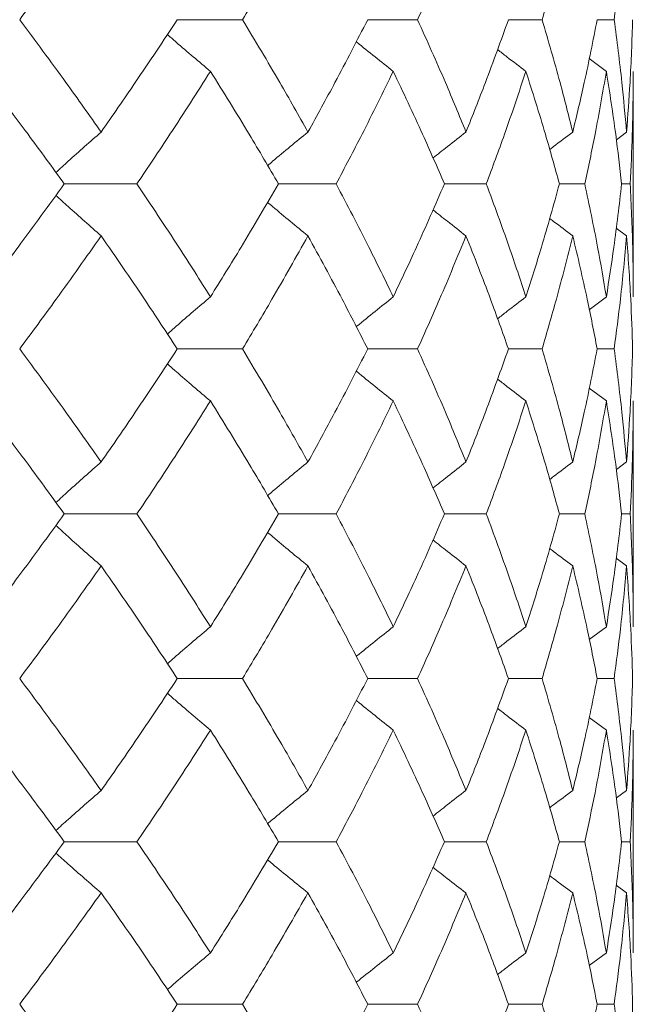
# Model space of a CAD drawing. Header units: inches. Extents: x 1.4 to 30, y 0.7 to 21.5.
# Tile 40 of 93: x 13.436 to 13.571, y 4.656 to 4.872. Entities that reach past the tile are written whole.
import ezdxf

# ---------------------------------------------------------------- set-up
doc = ezdxf.new("R2010")
doc.units = ezdxf.units.IN
doc.header["$MEASUREMENT"] = 0

msp = doc.modelspace()

# ---------------------------------------------------------------- linework, layer by layer
at = {"color": 7, "linetype": 'Continuous', "lineweight": 15}
for p, q in [((13.47075, 4.87175), (13.48506, 4.87175)), ((13.51253, 4.87175), (13.52346, 4.87175)), ((13.5434, 4.87175), (13.55079, 4.87175)), ((13.56288, 4.87175), (13.5666, 4.87175)), ((13.56489, 4.86042), (13.56113, 4.86323)), ((13.5708, 4.81094), (13.5708, 4.86042)), ((13.56932, 4.8471), (13.56708, 4.84543)), ((13.44596, 4.83572), (13.46188, 4.83572)), ((13.49296, 4.83572), (13.50561, 4.83572)), ((13.52936, 4.83572), (13.53854, 4.83572)), ((13.55459, 4.83572), (13.56015, 4.83572)), ((13.56824, 4.83572), (13.57011, 4.83572)), ((13.56932, 4.82432), (13.56705, 4.82601)), ((13.56489, 4.81094), (13.56115, 4.80813)), ((13.47075, 4.79952), (13.48506, 4.79952)), ((13.51253, 4.79952), (13.52346, 4.79952)), ((13.5434, 4.79952), (13.55079, 4.79952)), ((13.56288, 4.79952), (13.5666, 4.79952)), ((13.56489, 4.7881), (13.56113, 4.79092)), ((13.5708, 4.73857), (13.5708, 4.7881)), ((13.56932, 4.77471), (13.56708, 4.77304)), ((13.44596, 4.7633), (13.46188, 4.7633)), ((13.49296, 4.7633), (13.50561, 4.7633)), ((13.52936, 4.7633), (13.53854, 4.7633)), ((13.55459, 4.7633), (13.56015, 4.7633)), ((13.56824, 4.7633), (13.57011, 4.7633)), ((13.56932, 4.75191), (13.56705, 4.7536)), ((13.56489, 4.73857), (13.56115, 4.73577)), ((13.47075, 4.72721), (13.48506, 4.72721)), ((13.51253, 4.72721), (13.52346, 4.72721)), ((13.5434, 4.72721), (13.55079, 4.72721)), ((13.56288, 4.72721), (13.5666, 4.72721)), ((13.56489, 4.71588), (13.56112, 4.71868)), ((13.5708, 4.667), (13.5708, 4.71588)), ((13.56932, 4.70264), (13.56708, 4.70099)), ((13.44596, 4.69139), (13.46188, 4.69139)), ((13.49296, 4.69139), (13.50561, 4.69139)), ((13.52936, 4.69139), (13.53854, 4.69139)), ((13.55459, 4.69139), (13.56015, 4.69139)), ((13.56824, 4.69139), (13.57011, 4.69139)), ((13.56932, 4.68017), (13.56705, 4.68184)), ((13.56489, 4.667), (13.56115, 4.66423)), ((13.47075, 4.65572), (13.48506, 4.65572)), ((13.51253, 4.65572), (13.52346, 4.65572)), ((13.5434, 4.65572), (13.55079, 4.65572)), ((13.56288, 4.65572), (13.5666, 4.65572))]:
    msp.add_line(p, q, dxfattribs=at)
for points, knots in [([(13.45405, 4.89627), (13.45079, 4.8917), (13.44496, 4.88355), (13.43886, 4.87536), (13.43617, 4.87175)], [0, 0, 0, 0, 0.559287, 1, 1, 1, 1]), ([(13.49942, 4.89627), (13.49682, 4.8917), (13.49218, 4.88355), (13.48724, 4.87536), (13.48506, 4.87175)], [0, 0, 0, 0, 0.559287, 1, 1, 1, 1]), ([(13.53409, 4.89627), (13.5322, 4.8917), (13.52881, 4.88355), (13.5251, 4.87536), (13.52346, 4.87175)], [0, 0, 0, 0, 0.559287, 1, 1, 1, 1]), ([(13.55752, 4.89627), (13.55635, 4.8917), (13.55427, 4.88355), (13.55185, 4.87536), (13.55079, 4.87175)], [0, 0, 0, 0, 0.559287, 1, 1, 1, 1]), ([(13.56932, 4.89627), (13.56891, 4.8917), (13.56816, 4.88355), (13.56708, 4.87536), (13.5666, 4.87175)], [0, 0, 0, 0, 0.559287, 1, 1, 1, 1]), ([(13.43617, 4.87175), (13.43959, 4.86716), (13.44569, 4.85895), (13.45149, 4.85073), (13.45405, 4.8471)], [0, 0, 0, 0, 0.559485, 1, 1, 1, 1]), ([(13.47075, 4.87175), (13.46771, 4.86716), (13.46228, 4.85895), (13.45656, 4.85073), (13.45405, 4.8471)], [0, 0, 0, 0, 0.5594855, 1, 1, 1, 1]), ([(13.48506, 4.87175), (13.48782, 4.86716), (13.49276, 4.85895), (13.49738, 4.85073), (13.49942, 4.8471)], [0, 0, 0, 0, 0.559485, 1, 1, 1, 1]), ([(13.51253, 4.87175), (13.51017, 4.86716), (13.50595, 4.85895), (13.50142, 4.85073), (13.49942, 4.8471)], [0, 0, 0, 0, 0.559485, 1, 1, 1, 1]), ([(13.52346, 4.87175), (13.52553, 4.86716), (13.52924, 4.85895), (13.53261, 4.85073), (13.53409, 4.8471)], [0, 0, 0, 0, 0.559485, 1, 1, 1, 1]), ([(13.5434, 4.87175), (13.54175, 4.86716), (13.53881, 4.85895), (13.53553, 4.85073), (13.53409, 4.8471)], [0, 0, 0, 0, 0.559485, 1, 1, 1, 1]), ([(13.55079, 4.87175), (13.55214, 4.86716), (13.55454, 4.85895), (13.55661, 4.85073), (13.55752, 4.8471)], [0, 0, 0, 0, 0.5594855, 1, 1, 1, 1]), ([(13.56288, 4.87175), (13.56197, 4.86716), (13.56035, 4.85895), (13.55838, 4.85073), (13.55752, 4.8471)], [0, 0, 0, 0, 0.559485, 1, 1, 1, 1]), ([(13.5666, 4.87175), (13.5672, 4.86716), (13.56827, 4.85895), (13.569, 4.85073), (13.56932, 4.8471)], [0, 0, 0, 0, 0.559485, 1, 1, 1, 1]), ([(13.57065, 4.87175), (13.5705, 4.86716), (13.57022, 4.85895), (13.5696, 4.85073), (13.56932, 4.8471)], [0, 0, 0, 0, 0.559485, 1, 1, 1, 1]), ([(13.47803, 4.86042), (13.47677, 4.86148), (13.47426, 4.8636), (13.4711, 4.8663), (13.46922, 4.86795), (13.46858, 4.86851)], [0, 0, 0, 0, 0.397178, 0.794355, 1, 1, 1, 1]), ([(13.51813, 4.86042), (13.5168, 4.86148), (13.51413, 4.8636), (13.51142, 4.86578), (13.51006, 4.8669), (13.51002, 4.86694)], [0, 0, 0, 0, 0.49162, 0.983239, 1, 1, 1, 1]), ([(13.54724, 4.86042), (13.54585, 4.86148), (13.54376, 4.86306), (13.54169, 4.86467), (13.54101, 4.86521)], [0, 0, 0, 0, 0.66754, 1, 1, 1, 1]), ([(13.42756, 4.86042), (13.43107, 4.85582), (13.43735, 4.84759), (13.44333, 4.83935), (13.44596, 4.83572)], [0, 0, 0, 0, 0.559577, 1, 1, 1, 1]), ([(13.47803, 4.86042), (13.4751, 4.85582), (13.46986, 4.84759), (13.46432, 4.83935), (13.46188, 4.83572)], [0, 0, 0, 0, 0.559577, 1, 1, 1, 1]), ([(13.47803, 4.86042), (13.4809, 4.85582), (13.48603, 4.84759), (13.49084, 4.83935), (13.49296, 4.83572)], [0, 0, 0, 0, 0.559577, 1, 1, 1, 1]), ([(13.51813, 4.86042), (13.51588, 4.85582), (13.51186, 4.84759), (13.50752, 4.83935), (13.50561, 4.83572)], [0, 0, 0, 0, 0.559577, 1, 1, 1, 1]), ([(13.51813, 4.86042), (13.52032, 4.85582), (13.52422, 4.84759), (13.52779, 4.83935), (13.52936, 4.83572)], [0, 0, 0, 0, 0.559577, 1, 1, 1, 1]), ([(13.54724, 4.86042), (13.5457, 4.85582), (13.54297, 4.84759), (13.53989, 4.83935), (13.53854, 4.83572)], [0, 0, 0, 0, 0.559577, 1, 1, 1, 1]), ([(13.54724, 4.86042), (13.5487, 4.85582), (13.55131, 4.84759), (13.55359, 4.83935), (13.55459, 4.83572)], [0, 0, 0, 0, 0.559577, 1, 1, 1, 1]), ([(13.56489, 4.86042), (13.5641, 4.85582), (13.56268, 4.84759), (13.56093, 4.83935), (13.56015, 4.83572)], [0, 0, 0, 0, 0.559577, 1, 1, 1, 1]), ([(13.56489, 4.86042), (13.5656, 4.85582), (13.56689, 4.84759), (13.56783, 4.83935), (13.56824, 4.83572)], [0, 0, 0, 0, 0.559577, 1, 1, 1, 1]), ([(13.5708, 4.86042), (13.57076, 4.85582), (13.5707, 4.84759), (13.57029, 4.83935), (13.57011, 4.83572)], [0, 0, 0, 0, 0.559577, 1, 1, 1, 1]), ([(13.45405, 4.8471), (13.45283, 4.84604), (13.45041, 4.84392), (13.4471, 4.84096), (13.44502, 4.83905), (13.44413, 4.83823)], [0, 0, 0, 0, 0.363692, 0.727383, 1, 1, 1, 1]), ([(13.49942, 4.8471), (13.49812, 4.84604), (13.49553, 4.84391), (13.49258, 4.84147), (13.49094, 4.84007), (13.49058, 4.83976)], [0, 0, 0, 0, 0.438063, 0.876126, 1, 1, 1, 1]), ([(13.53409, 4.8471), (13.53273, 4.84604), (13.53031, 4.84416), (13.52791, 4.84225), (13.52686, 4.84141)], [0, 0, 0, 0, 0.56382, 1, 1, 1, 1]), ([(13.55752, 4.8471), (13.5561, 4.84604), (13.55441, 4.84477), (13.55274, 4.84348), (13.55246, 4.84327)], [0, 0, 0, 0, 0.834306, 1, 1, 1, 1]), ([(13.44596, 4.83572), (13.44261, 4.8311), (13.43661, 4.82284), (13.43033, 4.81458), (13.42756, 4.81094)], [0, 0, 0, 0, 0.559775, 1, 1, 1, 1]), ([(13.46188, 4.83572), (13.46498, 4.8311), (13.4705, 4.82284), (13.47573, 4.81458), (13.47803, 4.81094)], [0, 0, 0, 0, 0.559775, 1, 1, 1, 1]), ([(13.49296, 4.83572), (13.49026, 4.8311), (13.48543, 4.82284), (13.48029, 4.81458), (13.47803, 4.81094)], [0, 0, 0, 0, 0.559775, 1, 1, 1, 1]), ([(13.50561, 4.83572), (13.50803, 4.8311), (13.51236, 4.82284), (13.51637, 4.81458), (13.51813, 4.81094)], [0, 0, 0, 0, 0.559775, 1, 1, 1, 1]), ([(13.52936, 4.83572), (13.52735, 4.8311), (13.52377, 4.82284), (13.51985, 4.81458), (13.51813, 4.81094)], [0, 0, 0, 0, 0.559775, 1, 1, 1, 1]), ([(13.53854, 4.83572), (13.54026, 4.8311), (13.54331, 4.82284), (13.54604, 4.81458), (13.54724, 4.81094)], [0, 0, 0, 0, 0.559775, 1, 1, 1, 1]), ([(13.55459, 4.83572), (13.55331, 4.8311), (13.55102, 4.82284), (13.54839, 4.81458), (13.54724, 4.81094)], [0, 0, 0, 0, 0.559775, 1, 1, 1, 1]), ([(13.56015, 4.83572), (13.56113, 4.8311), (13.56287, 4.82284), (13.56427, 4.81458), (13.56489, 4.81094)], [0, 0, 0, 0, 0.559775, 1, 1, 1, 1]), ([(13.56824, 4.83572), (13.56771, 4.8311), (13.56675, 4.82284), (13.56546, 4.81458), (13.56489, 4.81094)], [0, 0, 0, 0, 0.559775, 1, 1, 1, 1]), ([(13.57011, 4.83572), (13.57033, 4.8311), (13.57073, 4.82284), (13.57078, 4.81458), (13.5708, 4.81094)], [0, 0, 0, 0, 0.559775, 1, 1, 1, 1]), ([(13.45405, 4.82432), (13.45284, 4.82538), (13.45042, 4.82751), (13.44711, 4.83047), (13.44502, 4.83238), (13.44412, 4.83321)], [0, 0, 0, 0, 0.363359, 0.726718, 1, 1, 1, 1]), ([(13.49942, 4.82432), (13.49812, 4.82538), (13.49553, 4.82751), (13.49258, 4.82996), (13.49094, 4.83137), (13.49057, 4.83168)], [0, 0, 0, 0, 0.437442, 0.874883, 1, 1, 1, 1]), ([(13.53409, 4.82432), (13.53273, 4.82538), (13.5303, 4.82727), (13.5279, 4.82919), (13.52685, 4.83003)], [0, 0, 0, 0, 0.562473, 1, 1, 1, 1]), ([(13.55752, 4.82432), (13.55611, 4.82538), (13.55441, 4.82666), (13.55273, 4.82795), (13.55244, 4.82817)], [0, 0, 0, 0, 0.830433, 1, 1, 1, 1]), ([(13.45405, 4.82432), (13.45079, 4.81969), (13.44497, 4.81143), (13.43886, 4.80316), (13.43617, 4.79952)], [0, 0, 0, 0, 0.559867, 1, 1, 1, 1]), ([(13.45405, 4.82432), (13.45724, 4.81969), (13.46295, 4.81143), (13.46836, 4.80316), (13.47075, 4.79952)], [0, 0, 0, 0, 0.559867, 1, 1, 1, 1]), ([(13.49942, 4.82432), (13.49682, 4.81969), (13.49218, 4.81143), (13.48723, 4.80316), (13.48506, 4.79952)], [0, 0, 0, 0, 0.559867, 1, 1, 1, 1]), ([(13.49942, 4.82432), (13.50195, 4.81969), (13.50647, 4.81143), (13.51068, 4.80316), (13.51253, 4.79952)], [0, 0, 0, 0, 0.559867, 1, 1, 1, 1]), ([(13.53409, 4.82432), (13.5322, 4.81969), (13.52881, 4.81143), (13.5251, 4.80316), (13.52346, 4.79952)], [0, 0, 0, 0, 0.559867, 1, 1, 1, 1]), ([(13.53409, 4.82432), (13.53592, 4.81969), (13.53918, 4.81143), (13.54211, 4.80316), (13.5434, 4.79952)], [0, 0, 0, 0, 0.559867, 1, 1, 1, 1]), ([(13.55752, 4.82432), (13.55635, 4.81969), (13.55427, 4.81143), (13.55185, 4.80316), (13.55079, 4.79952)], [0, 0, 0, 0, 0.559867, 1, 1, 1, 1]), ([(13.55752, 4.82432), (13.55861, 4.81969), (13.56056, 4.81143), (13.56217, 4.80316), (13.56288, 4.79952)], [0, 0, 0, 0, 0.559867, 1, 1, 1, 1]), ([(13.56932, 4.82432), (13.56891, 4.81969), (13.56817, 4.81143), (13.56708, 4.80316), (13.5666, 4.79952)], [0, 0, 0, 0, 0.559867, 1, 1, 1, 1]), ([(13.56932, 4.82432), (13.56966, 4.81969), (13.57027, 4.81143), (13.57054, 4.80316), (13.57065, 4.79952)], [0, 0, 0, 0, 0.559867, 1, 1, 1, 1]), ([(13.47803, 4.81094), (13.47677, 4.80987), (13.47426, 4.80774), (13.47111, 4.80503), (13.46923, 4.80336), (13.46859, 4.80279)], [0, 0, 0, 0, 0.396336, 0.792673, 1, 1, 1, 1]), ([(13.51813, 4.81094), (13.5168, 4.80987), (13.51414, 4.80774), (13.51144, 4.80556), (13.51008, 4.80442), (13.51003, 4.80438)], [0, 0, 0, 0, 0.490924, 0.981849, 1, 1, 1, 1]), ([(13.54724, 4.81094), (13.54585, 4.80988), (13.54377, 4.80828), (13.54171, 4.80667), (13.54102, 4.80613)], [0, 0, 0, 0, 0.667547, 1, 1, 1, 1]), ([(13.43617, 4.79952), (13.43959, 4.79489), (13.44568, 4.78662), (13.45149, 4.77835), (13.45405, 4.77471)], [0, 0, 0, 0, 0.560066, 1, 1, 1, 1]), ([(13.47075, 4.79952), (13.46771, 4.79489), (13.46228, 4.78662), (13.45656, 4.77835), (13.45405, 4.77471)], [0, 0, 0, 0, 0.560066, 1, 1, 1, 1]), ([(13.48506, 4.79952), (13.48782, 4.79489), (13.49276, 4.78662), (13.49739, 4.77835), (13.49942, 4.77471)], [0, 0, 0, 0, 0.560066, 1, 1, 1, 1]), ([(13.51253, 4.79952), (13.51017, 4.79489), (13.50595, 4.78662), (13.50142, 4.77835), (13.49942, 4.77471)], [0, 0, 0, 0, 0.560066, 1, 1, 1, 1]), ([(13.52346, 4.79952), (13.52554, 4.79489), (13.52924, 4.78662), (13.53261, 4.77835), (13.53409, 4.77471)], [0, 0, 0, 0, 0.560066, 1, 1, 1, 1]), ([(13.5434, 4.79952), (13.54175, 4.79489), (13.53881, 4.78662), (13.53553, 4.77835), (13.53409, 4.77471)], [0, 0, 0, 0, 0.560066, 1, 1, 1, 1]), ([(13.55079, 4.79952), (13.55214, 4.79489), (13.55454, 4.78662), (13.55661, 4.77835), (13.55752, 4.77471)], [0, 0, 0, 0, 0.560066, 1, 1, 1, 1]), ([(13.56288, 4.79952), (13.56197, 4.79489), (13.56035, 4.78662), (13.55838, 4.77835), (13.55752, 4.77471)], [0, 0, 0, 0, 0.560066, 1, 1, 1, 1]), ([(13.5666, 4.79952), (13.5672, 4.79489), (13.56827, 4.78662), (13.569, 4.77835), (13.56932, 4.77471)], [0, 0, 0, 0, 0.560066, 1, 1, 1, 1]), ([(13.57065, 4.79952), (13.5705, 4.79489), (13.57022, 4.78662), (13.5696, 4.77835), (13.56932, 4.77471)], [0, 0, 0, 0, 0.560066, 1, 1, 1, 1]), ([(13.47803, 4.7881), (13.47677, 4.78916), (13.47426, 4.79129), (13.47111, 4.79401), (13.46923, 4.79568), (13.46858, 4.79625)], [0, 0, 0, 0, 0.396061, 0.792122, 1, 1, 1, 1]), ([(13.51813, 4.7881), (13.5168, 4.78916), (13.51414, 4.79129), (13.51143, 4.79348), (13.51007, 4.79462), (13.51002, 4.79466)], [0, 0, 0, 0, 0.490252, 0.980505, 1, 1, 1, 1]), ([(13.54724, 4.7881), (13.54585, 4.78916), (13.54376, 4.79076), (13.54169, 4.79238), (13.541, 4.79292)], [0, 0, 0, 0, 0.665715, 1, 1, 1, 1]), ([(13.42756, 4.7881), (13.43107, 4.78347), (13.43734, 4.7752), (13.44333, 4.76694), (13.44596, 4.7633)], [0, 0, 0, 0, 0.560157, 1, 1, 1, 1]), ([(13.47803, 4.7881), (13.4751, 4.78347), (13.46986, 4.7752), (13.46432, 4.76694), (13.46188, 4.7633)], [0, 0, 0, 0, 0.560157, 1, 1, 1, 1]), ([(13.47803, 4.7881), (13.4809, 4.78347), (13.48603, 4.7752), (13.49084, 4.76694), (13.49296, 4.7633)], [0, 0, 0, 0, 0.560157, 1, 1, 1, 1]), ([(13.51813, 4.7881), (13.51588, 4.78347), (13.51186, 4.7752), (13.50752, 4.76694), (13.50561, 4.7633)], [0, 0, 0, 0, 0.560157, 1, 1, 1, 1]), ([(13.51813, 4.7881), (13.52032, 4.78347), (13.52422, 4.7752), (13.52779, 4.76694), (13.52936, 4.7633)], [0, 0, 0, 0, 0.560157, 1, 1, 1, 1]), ([(13.54724, 4.7881), (13.5457, 4.78347), (13.54297, 4.7752), (13.53989, 4.76694), (13.53854, 4.7633)], [0, 0, 0, 0, 0.560157, 1, 1, 1, 1]), ([(13.54724, 4.7881), (13.5487, 4.78347), (13.55131, 4.7752), (13.55359, 4.76694), (13.55459, 4.7633)], [0, 0, 0, 0, 0.560157, 1, 1, 1, 1]), ([(13.56489, 4.7881), (13.5641, 4.78347), (13.56268, 4.7752), (13.56093, 4.76694), (13.56015, 4.7633)], [0, 0, 0, 0, 0.560157, 1, 1, 1, 1]), ([(13.56489, 4.7881), (13.56561, 4.78347), (13.56689, 4.7752), (13.56783, 4.76694), (13.56824, 4.7633)], [0, 0, 0, 0, 0.560157, 1, 1, 1, 1]), ([(13.5708, 4.7881), (13.57076, 4.78347), (13.5707, 4.7752), (13.57029, 4.76694), (13.57011, 4.7633)], [0, 0, 0, 0, 0.560157, 1, 1, 1, 1]), ([(13.45405, 4.77471), (13.45284, 4.77365), (13.45042, 4.77152), (13.44711, 4.76856), (13.44502, 4.76664), (13.44413, 4.76582)], [0, 0, 0, 0, 0.363397, 0.726794, 1, 1, 1, 1]), ([(13.49942, 4.77471), (13.49812, 4.77365), (13.49553, 4.77152), (13.49258, 4.76906), (13.49095, 4.76766), (13.49058, 4.76735)], [0, 0, 0, 0, 0.437701, 0.875401, 1, 1, 1, 1]), ([(13.53409, 4.77471), (13.53273, 4.77365), (13.53031, 4.77176), (13.52791, 4.76984), (13.52686, 4.76901)], [0, 0, 0, 0, 0.563329, 1, 1, 1, 1]), ([(13.55752, 4.77471), (13.55611, 4.77365), (13.55441, 4.77238), (13.55274, 4.77108), (13.55246, 4.77087)], [0, 0, 0, 0, 0.8335153, 1, 1, 1, 1]), ([(13.44596, 4.7633), (13.4426, 4.75868), (13.43661, 4.75043), (13.43033, 4.74219), (13.42756, 4.73857)], [0, 0, 0, 0, 0.560356, 1, 1, 1, 1]), ([(13.46188, 4.7633), (13.46498, 4.75868), (13.4705, 4.75043), (13.47573, 4.74219), (13.47803, 4.73857)], [0, 0, 0, 0, 0.560356, 1, 1, 1, 1]), ([(13.49296, 4.7633), (13.49026, 4.75868), (13.48543, 4.75043), (13.48029, 4.74219), (13.47803, 4.73857)], [0, 0, 0, 0, 0.560356, 1, 1, 1, 1]), ([(13.50561, 4.7633), (13.50804, 4.75868), (13.51236, 4.75043), (13.51637, 4.74219), (13.51813, 4.73857)], [0, 0, 0, 0, 0.560356, 1, 1, 1, 1]), ([(13.52936, 4.7633), (13.52735, 4.75868), (13.52377, 4.75043), (13.51985, 4.74219), (13.51813, 4.73857)], [0, 0, 0, 0, 0.560356, 1, 1, 1, 1]), ([(13.53854, 4.7633), (13.54026, 4.75868), (13.54331, 4.75043), (13.54604, 4.74219), (13.54724, 4.73857)], [0, 0, 0, 0, 0.560356, 1, 1, 1, 1]), ([(13.55459, 4.7633), (13.55331, 4.75868), (13.55102, 4.75043), (13.54839, 4.74219), (13.54724, 4.73857)], [0, 0, 0, 0, 0.560356, 1, 1, 1, 1]), ([(13.56015, 4.7633), (13.56113, 4.75868), (13.56287, 4.75043), (13.56427, 4.74219), (13.56489, 4.73857)], [0, 0, 0, 0, 0.5603557, 1, 1, 1, 1]), ([(13.56824, 4.7633), (13.56771, 4.75868), (13.56676, 4.75043), (13.56546, 4.74219), (13.56489, 4.73857)], [0, 0, 0, 0, 0.560356, 1, 1, 1, 1]), ([(13.57011, 4.7633), (13.57033, 4.75868), (13.57073, 4.75043), (13.57078, 4.74219), (13.5708, 4.73857)], [0, 0, 0, 0, 0.560356, 1, 1, 1, 1]), ([(13.45405, 4.75191), (13.45284, 4.75297), (13.45041, 4.75509), (13.4471, 4.75805), (13.44502, 4.75997), (13.44412, 4.76079)], [0, 0, 0, 0, 0.363379, 0.726758, 1, 1, 1, 1]), ([(13.49942, 4.75191), (13.49812, 4.75297), (13.49553, 4.75509), (13.49258, 4.75755), (13.49094, 4.75895), (13.49057, 4.75927)], [0, 0, 0, 0, 0.437465, 0.87493, 1, 1, 1, 1]), ([(13.53409, 4.75191), (13.53273, 4.75297), (13.5303, 4.75485), (13.5279, 4.75677), (13.52685, 4.75761)], [0, 0, 0, 0, 0.562516, 1, 1, 1, 1]), ([(13.55752, 4.75191), (13.5561, 4.75297), (13.55441, 4.75424), (13.55272, 4.75554), (13.55244, 4.75576)], [0, 0, 0, 0, 0.830538, 1, 1, 1, 1]), ([(13.45405, 4.75191), (13.45079, 4.74729), (13.44497, 4.73905), (13.43886, 4.73083), (13.43617, 4.72721)], [0, 0, 0, 0, 0.560447, 1, 1, 1, 1]), ([(13.45405, 4.75191), (13.45724, 4.74729), (13.46295, 4.73905), (13.46837, 4.73083), (13.47075, 4.72721)], [0, 0, 0, 0, 0.560447, 1, 1, 1, 1]), ([(13.49942, 4.75191), (13.49682, 4.74729), (13.49219, 4.73905), (13.48723, 4.73083), (13.48506, 4.72721)], [0, 0, 0, 0, 0.560447, 1, 1, 1, 1]), ([(13.49942, 4.75191), (13.50195, 4.74729), (13.50647, 4.73905), (13.51068, 4.73083), (13.51253, 4.72721)], [0, 0, 0, 0, 0.560447, 1, 1, 1, 1]), ([(13.53409, 4.75191), (13.5322, 4.74729), (13.52881, 4.73905), (13.5251, 4.73083), (13.52346, 4.72721)], [0, 0, 0, 0, 0.560447, 1, 1, 1, 1]), ([(13.53409, 4.75191), (13.53592, 4.74729), (13.53918, 4.73905), (13.54211, 4.73083), (13.5434, 4.72721)], [0, 0, 0, 0, 0.560447, 1, 1, 1, 1]), ([(13.55752, 4.75191), (13.55635, 4.74729), (13.55427, 4.73905), (13.55185, 4.73083), (13.55079, 4.72721)], [0, 0, 0, 0, 0.560447, 1, 1, 1, 1]), ([(13.55752, 4.75191), (13.55861, 4.74729), (13.56056, 4.73905), (13.56217, 4.73083), (13.56288, 4.72721)], [0, 0, 0, 0, 0.560447, 1, 1, 1, 1]), ([(13.56932, 4.75191), (13.56891, 4.74729), (13.56817, 4.73905), (13.56708, 4.73083), (13.5666, 4.72721)], [0, 0, 0, 0, 0.560447, 1, 1, 1, 1]), ([(13.56932, 4.75191), (13.56966, 4.74729), (13.57027, 4.73905), (13.57054, 4.73083), (13.57065, 4.72721)], [0, 0, 0, 0, 0.560447, 1, 1, 1, 1]), ([(13.47803, 4.73857), (13.47677, 4.7375), (13.47426, 4.73538), (13.47111, 4.73268), (13.46923, 4.73103), (13.46859, 4.73046)], [0, 0, 0, 0, 0.3971507, 0.7943014, 1, 1, 1, 1]), ([(13.51813, 4.73857), (13.5168, 4.7375), (13.51413, 4.73538), (13.51143, 4.73321), (13.51007, 4.73208), (13.51003, 4.73205)], [0, 0, 0, 0, 0.491908, 0.983816, 1, 1, 1, 1]), ([(13.54724, 4.73857), (13.54585, 4.73751), (13.54377, 4.73592), (13.5417, 4.73431), (13.54102, 4.73378)], [0, 0, 0, 0, 0.668838, 1, 1, 1, 1]), ([(13.43617, 4.72721), (13.43959, 4.72261), (13.44568, 4.71441), (13.45149, 4.70623), (13.45405, 4.70264)], [0, 0, 0, 0, 0.560645, 1, 1, 1, 1]), ([(13.47075, 4.72721), (13.46771, 4.72261), (13.46229, 4.71441), (13.45656, 4.70623), (13.45405, 4.70264)], [0, 0, 0, 0, 0.560645, 1, 1, 1, 1]), ([(13.48506, 4.72721), (13.48782, 4.72261), (13.49276, 4.71441), (13.49739, 4.70623), (13.49942, 4.70264)], [0, 0, 0, 0, 0.560645, 1, 1, 1, 1]), ([(13.51253, 4.72721), (13.51017, 4.72261), (13.50595, 4.71441), (13.50141, 4.70623), (13.49942, 4.70264)], [0, 0, 0, 0, 0.560645, 1, 1, 1, 1]), ([(13.52346, 4.72721), (13.52554, 4.72261), (13.52923, 4.71441), (13.53261, 4.70623), (13.53409, 4.70264)], [0, 0, 0, 0, 0.560645, 1, 1, 1, 1]), ([(13.5434, 4.72721), (13.54175, 4.72261), (13.53881, 4.71441), (13.53553, 4.70623), (13.53409, 4.70264)], [0, 0, 0, 0, 0.560645, 1, 1, 1, 1]), ([(13.55079, 4.72721), (13.55214, 4.72261), (13.55454, 4.71441), (13.55661, 4.70623), (13.55752, 4.70264)], [0, 0, 0, 0, 0.560645, 1, 1, 1, 1]), ([(13.56288, 4.72721), (13.56197, 4.72261), (13.56035, 4.71441), (13.55838, 4.70623), (13.55752, 4.70264)], [0, 0, 0, 0, 0.560645, 1, 1, 1, 1]), ([(13.5666, 4.72721), (13.5672, 4.72261), (13.56827, 4.71441), (13.569, 4.70623), (13.56932, 4.70264)], [0, 0, 0, 0, 0.560645, 1, 1, 1, 1]), ([(13.57065, 4.72721), (13.5705, 4.72261), (13.57022, 4.71441), (13.56959, 4.70623), (13.56932, 4.70264)], [0, 0, 0, 0, 0.560645, 1, 1, 1, 1]), ([(13.47803, 4.71588), (13.47677, 4.71694), (13.47425, 4.71906), (13.4711, 4.72175), (13.46922, 4.72341), (13.46858, 4.72397)], [0, 0, 0, 0, 0.397217, 0.794434, 1, 1, 1, 1]), ([(13.51813, 4.71588), (13.5168, 4.71694), (13.51413, 4.71906), (13.51142, 4.72123), (13.51006, 4.72236), (13.51002, 4.72239)], [0, 0, 0, 0, 0.4916809, 0.9833619, 1, 1, 1, 1]), ([(13.54724, 4.71588), (13.54584, 4.71694), (13.54376, 4.71852), (13.54169, 4.72013), (13.541, 4.72067)], [0, 0, 0, 0, 0.667665, 1, 1, 1, 1]), ([(13.42756, 4.71588), (13.43108, 4.7113), (13.43734, 4.70312), (13.44333, 4.69497), (13.44596, 4.69139)], [0, 0, 0, 0, 0.560736, 1, 1, 1, 1]), ([(13.47803, 4.71588), (13.4751, 4.7113), (13.46986, 4.70312), (13.46432, 4.69497), (13.46188, 4.69139)], [0, 0, 0, 0, 0.560736, 1, 1, 1, 1]), ([(13.47803, 4.71588), (13.4809, 4.7113), (13.48602, 4.70312), (13.49084, 4.69497), (13.49296, 4.69139)], [0, 0, 0, 0, 0.560736, 1, 1, 1, 1]), ([(13.51813, 4.71588), (13.51588, 4.7113), (13.51186, 4.70312), (13.50752, 4.69497), (13.50561, 4.69139)], [0, 0, 0, 0, 0.560736, 1, 1, 1, 1]), ([(13.51813, 4.71588), (13.52032, 4.7113), (13.52421, 4.70312), (13.52779, 4.69497), (13.52936, 4.69139)], [0, 0, 0, 0, 0.560736, 1, 1, 1, 1]), ([(13.54724, 4.71588), (13.5457, 4.7113), (13.54297, 4.70312), (13.53989, 4.69497), (13.53854, 4.69139)], [0, 0, 0, 0, 0.560736, 1, 1, 1, 1]), ([(13.54724, 4.71588), (13.5487, 4.7113), (13.55131, 4.70312), (13.55359, 4.69497), (13.55459, 4.69139)], [0, 0, 0, 0, 0.560736, 1, 1, 1, 1]), ([(13.56489, 4.71588), (13.56409, 4.7113), (13.56268, 4.70312), (13.56093, 4.69497), (13.56015, 4.69139)], [0, 0, 0, 0, 0.560736, 1, 1, 1, 1]), ([(13.56489, 4.71588), (13.56561, 4.7113), (13.56689, 4.70312), (13.56783, 4.69497), (13.56824, 4.69139)], [0, 0, 0, 0, 0.560736, 1, 1, 1, 1]), ([(13.5708, 4.71588), (13.57076, 4.7113), (13.5707, 4.70312), (13.57029, 4.69497), (13.57011, 4.69139)], [0, 0, 0, 0, 0.560736, 1, 1, 1, 1]), ([(13.45405, 4.70264), (13.45283, 4.70159), (13.4504, 4.69948), (13.44709, 4.69655), (13.44501, 4.69467), (13.44413, 4.69387)], [0, 0, 0, 0, 0.3651919, 0.7303838, 1, 1, 1, 1]), ([(13.49942, 4.70264), (13.49812, 4.70159), (13.49551, 4.69947), (13.49257, 4.69705), (13.49093, 4.69567), (13.49058, 4.69538)], [0, 0, 0, 0, 0.439842, 0.879683, 1, 1, 1, 1]), ([(13.53409, 4.70264), (13.53272, 4.70159), (13.5303, 4.69973), (13.5279, 4.69783), (13.52686, 4.69701)], [0, 0, 0, 0, 0.566037, 1, 1, 1, 1]), ([(13.55752, 4.70264), (13.5561, 4.70159), (13.55441, 4.70033), (13.55273, 4.69906), (13.55246, 4.69885)], [0, 0, 0, 0, 0.837436, 1, 1, 1, 1]), ([(13.44596, 4.69139), (13.44261, 4.68684), (13.43661, 4.67872), (13.43033, 4.67058), (13.42756, 4.667)], [0, 0, 0, 0, 0.559555, 1, 1, 1, 1]), ([(13.46188, 4.69139), (13.46498, 4.68684), (13.47051, 4.67872), (13.47573, 4.67058), (13.47803, 4.667)], [0, 0, 0, 0, 0.559555, 1, 1, 1, 1]), ([(13.49296, 4.69139), (13.49026, 4.68684), (13.48543, 4.67872), (13.48029, 4.67058), (13.47803, 4.667)], [0, 0, 0, 0, 0.559555, 1, 1, 1, 1]), ([(13.50561, 4.69139), (13.50803, 4.68684), (13.51236, 4.67872), (13.51637, 4.67058), (13.51813, 4.667)], [0, 0, 0, 0, 0.559555, 1, 1, 1, 1]), ([(13.52936, 4.69139), (13.52735, 4.68684), (13.52377, 4.67872), (13.51985, 4.67058), (13.51813, 4.667)], [0, 0, 0, 0, 0.559555, 1, 1, 1, 1]), ([(13.53854, 4.69139), (13.54025, 4.68684), (13.54332, 4.67872), (13.54604, 4.67058), (13.54724, 4.667)], [0, 0, 0, 0, 0.559555, 1, 1, 1, 1]), ([(13.55459, 4.69139), (13.55331, 4.68684), (13.55102, 4.67872), (13.54839, 4.67058), (13.54724, 4.667)], [0, 0, 0, 0, 0.559555, 1, 1, 1, 1]), ([(13.56015, 4.69139), (13.56113, 4.68684), (13.56287, 4.67872), (13.56427, 4.67058), (13.56489, 4.667)], [0, 0, 0, 0, 0.559555, 1, 1, 1, 1]), ([(13.56824, 4.69139), (13.56771, 4.68684), (13.56675, 4.67872), (13.56546, 4.67058), (13.56489, 4.667)], [0, 0, 0, 0, 0.559555, 1, 1, 1, 1]), ([(13.57011, 4.69139), (13.57033, 4.68684), (13.57073, 4.67872), (13.57078, 4.67058), (13.5708, 4.667)], [0, 0, 0, 0, 0.559555, 1, 1, 1, 1]), ([(13.45405, 4.68017), (13.45283, 4.68122), (13.45039, 4.68333), (13.44708, 4.68624), (13.445, 4.68812), (13.44412, 4.68892)], [0, 0, 0, 0, 0.36548, 0.73096, 1, 1, 1, 1]), ([(13.49942, 4.68017), (13.49812, 4.68122), (13.49551, 4.68333), (13.49256, 4.68574), (13.49092, 4.68712), (13.49057, 4.68741)], [0, 0, 0, 0, 0.439991, 0.879984, 1, 1, 1, 1]), ([(13.53409, 4.68017), (13.53272, 4.68122), (13.53029, 4.68308), (13.52789, 4.68497), (13.52685, 4.68579)], [0, 0, 0, 0, 0.565768, 1, 1, 1, 1]), ([(13.55752, 4.68017), (13.5561, 4.68122), (13.5544, 4.68247), (13.55272, 4.68375), (13.55244, 4.68396)], [0, 0, 0, 0, 0.835367, 1, 1, 1, 1]), ([(13.45405, 4.68017), (13.45079, 4.67562), (13.44496, 4.66749), (13.43886, 4.65932), (13.43617, 4.65572)], [0, 0, 0, 0, 0.559215, 1, 1, 1, 1]), ([(13.45405, 4.68017), (13.45724, 4.67562), (13.46296, 4.66749), (13.46836, 4.65932), (13.47075, 4.65572)], [0, 0, 0, 0, 0.559215, 1, 1, 1, 1]), ([(13.49942, 4.68017), (13.49682, 4.67562), (13.49218, 4.66749), (13.48724, 4.65932), (13.48506, 4.65572)], [0, 0, 0, 0, 0.559215, 1, 1, 1, 1]), ([(13.49942, 4.68017), (13.50195, 4.67562), (13.50648, 4.66749), (13.51068, 4.65932), (13.51253, 4.65572)], [0, 0, 0, 0, 0.559215, 1, 1, 1, 1]), ([(13.53409, 4.68017), (13.5322, 4.67562), (13.52881, 4.66749), (13.5251, 4.65932), (13.52346, 4.65572)], [0, 0, 0, 0, 0.559215, 1, 1, 1, 1]), ([(13.53409, 4.68017), (13.53592, 4.67562), (13.53918, 4.66749), (13.54211, 4.65932), (13.5434, 4.65572)], [0, 0, 0, 0, 0.559215, 1, 1, 1, 1]), ([(13.55752, 4.68017), (13.55635, 4.67562), (13.55427, 4.66749), (13.55185, 4.65932), (13.55079, 4.65572)], [0, 0, 0, 0, 0.559215, 1, 1, 1, 1]), ([(13.55752, 4.68017), (13.55861, 4.67562), (13.56056, 4.66749), (13.56217, 4.65932), (13.56288, 4.65572)], [0, 0, 0, 0, 0.559215, 1, 1, 1, 1]), ([(13.56932, 4.68017), (13.56891, 4.67562), (13.56816, 4.66749), (13.56708, 4.65932), (13.5666, 4.65572)], [0, 0, 0, 0, 0.559215, 1, 1, 1, 1]), ([(13.56932, 4.68017), (13.56966, 4.67562), (13.57027, 4.66749), (13.57054, 4.65932), (13.57065, 4.65572)], [0, 0, 0, 0, 0.559215, 1, 1, 1, 1]), ([(13.47803, 4.667), (13.47677, 4.66594), (13.47425, 4.66383), (13.4711, 4.66115), (13.46922, 4.65951), (13.46859, 4.65895)], [0, 0, 0, 0, 0.398138, 0.796276, 1, 1, 1, 1]), ([(13.51813, 4.667), (13.51679, 4.66594), (13.51412, 4.66383), (13.51142, 4.66167), (13.51006, 4.66056), (13.51003, 4.66053)], [0, 0, 0, 0, 0.493162, 0.986324, 1, 1, 1, 1]), ([(13.54724, 4.667), (13.54584, 4.66595), (13.54376, 4.66438), (13.5417, 4.66278), (13.54102, 4.66225)], [0, 0, 0, 0, 0.670617, 1, 1, 1, 1]), ([(13.43617, 4.65572), (13.43959, 4.65114), (13.44569, 4.64295), (13.45149, 4.63473), (13.45405, 4.63111)], [0, 0, 0, 0, 0.559413, 1, 1, 1, 1]), ([(13.47075, 4.65572), (13.46771, 4.65114), (13.46228, 4.64295), (13.45656, 4.63473), (13.45405, 4.63111)], [0, 0, 0, 0, 0.559413, 1, 1, 1, 1]), ([(13.48506, 4.65572), (13.48782, 4.65114), (13.49276, 4.64295), (13.49738, 4.63473), (13.49942, 4.63111)], [0, 0, 0, 0, 0.559413, 1, 1, 1, 1]), ([(13.51253, 4.65572), (13.51017, 4.65114), (13.50595, 4.64295), (13.50142, 4.63473), (13.49942, 4.63111)], [0, 0, 0, 0, 0.559413, 1, 1, 1, 1]), ([(13.52346, 4.65572), (13.52553, 4.65114), (13.52924, 4.64295), (13.53261, 4.63473), (13.53409, 4.63111)], [0, 0, 0, 0, 0.559413, 1, 1, 1, 1]), ([(13.5434, 4.65572), (13.54175, 4.65114), (13.53881, 4.64295), (13.53553, 4.63473), (13.53409, 4.63111)], [0, 0, 0, 0, 0.559413, 1, 1, 1, 1]), ([(13.55079, 4.65572), (13.55214, 4.65114), (13.55454, 4.64295), (13.55661, 4.63473), (13.55752, 4.63111)], [0, 0, 0, 0, 0.559413, 1, 1, 1, 1]), ([(13.56288, 4.65572), (13.56197, 4.65114), (13.56035, 4.64295), (13.55838, 4.63473), (13.55752, 4.63111)], [0, 0, 0, 0, 0.559413, 1, 1, 1, 1]), ([(13.5666, 4.65572), (13.5672, 4.65114), (13.56827, 4.64295), (13.569, 4.63473), (13.56932, 4.63111)], [0, 0, 0, 0, 0.559413, 1, 1, 1, 1]), ([(13.57065, 4.65572), (13.5705, 4.65114), (13.57022, 4.64295), (13.5696, 4.63473), (13.56932, 4.63111)], [0, 0, 0, 0, 0.559413, 1, 1, 1, 1])]:
    msp.add_open_spline(points, degree=3, knots=knots, dxfattribs=at)

doc.saveas('drawing.dxf')
